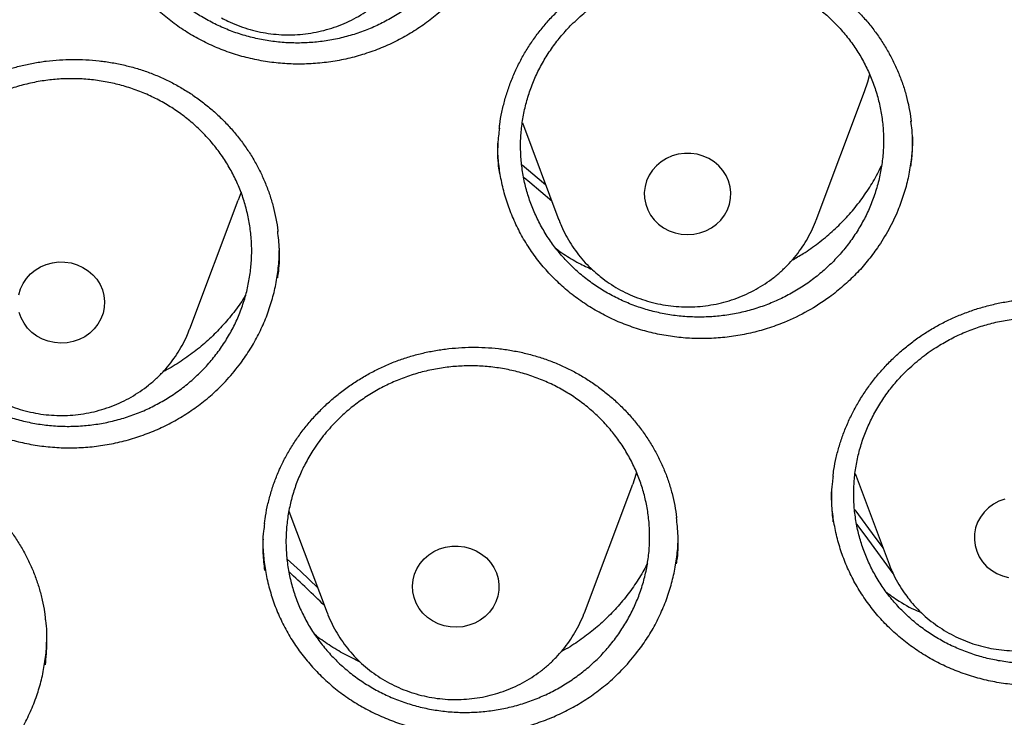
# Model space of a CAD drawing. Header units: millimetres. Extents: x 8 to 795, y 12 to 1770.
# Tile 116 of 127: x 399.67 to 408.77, y 1625.4 to 1631.84. Entities that reach past the tile are written whole.
import ezdxf

# ---------------------------------------------------------------- set-up
doc = ezdxf.new("R2010")
doc.units = ezdxf.units.MM

msp = doc.modelspace()

# ---------------------------------------------------------------- linework, layer by layer
at = {"color": 7, "linetype": 'Continuous', "lineweight": 30}
for p, q in [((407.0301, 1629.9886), (407.4771, 1631.1768)), ((404.3157, 1630.8877), (404.6539, 1629.9886)), ((401.2431, 1628.9855), (401.6901, 1630.1737)), ((401.7157, 1630.2474), (401.6901, 1630.1737)), ((402.0692, 1629.7298), (402.0691, 1629.7373)), ((401.2431, 1628.9855), (401.241, 1628.98)), ((407.3893, 1627.6462), (407.7035, 1626.8111)), ((404.8881, 1626.3614), (405.3352, 1627.5496)), ((402.1589, 1627.3), (402.512, 1626.3614)), ((405.7535, 1627.0831), (405.7534, 1627.0924)), ((407.7035, 1626.8111), (407.7073, 1626.801))]:
    msp.add_line(p, q, dxfattribs=at)
at = {"color": 7, "linetype": 'Continuous', "lineweight": 30, "flags": 128}
for points in [[(407.4771, 1631.1768), (407.5073, 1631.265), (407.5272, 1631.3352)], [(405.5744, 1629.9512), (405.6205, 1629.9176), (405.6714, 1629.8907), (405.7259, 1629.871), (405.7828, 1629.8589), (405.8411, 1629.8548), (405.8993, 1629.8587), (405.9563, 1629.8704), (406.0109, 1629.8899), (406.0619, 1629.9166), (406.1082, 1629.95), (406.1489, 1629.9893), (406.183, 1630.0338), (406.2098, 1630.0825), (406.2288, 1630.1343), (406.2395, 1630.1881), (406.2418, 1630.2429), (406.2356, 1630.2973), (406.2209, 1630.3504), (406.1982, 1630.4009), (406.1679, 1630.4477), (406.1307, 1630.4899), (406.0873, 1630.5265), (406.0386, 1630.5569), (405.9858, 1630.5803), (405.93, 1630.5962), (405.8722, 1630.6043), (405.8138, 1630.6044), (405.756, 1630.5966), (405.7, 1630.5809), (405.6471, 1630.5578), (405.5983, 1630.5277), (405.5547, 1630.4912), (405.5173, 1630.4492), (405.4867, 1630.4025), (405.4638, 1630.3521), (405.4489, 1630.2991), (405.4423, 1630.2447), (405.4443, 1630.1899), (405.4548, 1630.136), (405.4735, 1630.0841), (405.5001, 1630.0354), (405.5339, 1629.9907), (405.5744, 1629.9512)], [(404.3134, 1630.4982), (404.5121, 1630.3326), (404.5303, 1630.3172)], [(404.5878, 1630.1645), (404.3831, 1630.3368), (404.3318, 1630.3792)], [(399.6625, 1629.2996), (399.678, 1629.3525), (399.7015, 1629.4026), (399.7325, 1629.449), (399.7704, 1629.4907), (399.8144, 1629.5268), (399.8635, 1629.5564), (399.9166, 1629.5791), (399.9728, 1629.5942), (400.0306, 1629.6016), (400.089, 1629.6009), (400.1467, 1629.5923), (400.2024, 1629.5758), (400.255, 1629.552)], [(400.255, 1629.552), (400.3033, 1629.5212), (400.3463, 1629.4841), (400.3831, 1629.4416), (400.4129, 1629.3945), (400.4351, 1629.3438), (400.4492, 1629.2906), (400.4549, 1629.2361), (400.452, 1629.1814), (400.4407, 1629.1276), (400.4212, 1629.076), (400.3939, 1629.0276), (400.3593, 1628.9834), (400.3183, 1628.9444), (400.2716, 1628.9115), (400.2203, 1628.8853), (400.1655, 1628.8663), (400.1084, 1628.8551), (400.0501, 1628.8517), (399.9919, 1628.8564), (399.9351, 1628.8689), (399.8808, 1628.8891), (399.8302, 1628.9165), (399.7844, 1628.9505), (399.7444, 1628.9904), (399.711, 1629.0354), (399.685, 1629.0844), (399.6668, 1629.1365)], [(405.3709, 1627.6561), (405.3654, 1627.6378), (405.3352, 1627.5496)], [(408.7735, 1627.4111), (408.7191, 1627.3912), (408.6684, 1627.364), (408.6225, 1627.3302), (408.5822, 1627.2905), (408.5486, 1627.2457), (408.5223, 1627.1968), (408.5038, 1627.1448), (408.4936, 1627.0909), (408.4919, 1627.0361), (408.4987, 1626.9817), (408.5139, 1626.9288), (408.5372, 1626.8785), (408.5679, 1626.832)], [(407.3865, 1627.3107), (407.583, 1627.0473), (407.6484, 1626.9575)], [(407.7419, 1626.7233), (407.4844, 1627.0768), (407.4074, 1627.1793)], [(403.9829, 1626.8682), (404.0211, 1626.8268), (404.0524, 1626.7805), (404.0762, 1626.7305), (404.092, 1626.6778), (404.0995, 1626.6234), (404.0984, 1626.5686), (404.0888, 1626.5146), (404.071, 1626.4624), (404.0452, 1626.4132), (404.0121, 1626.3681), (403.9724, 1626.328), (403.9268, 1626.2937), (403.8764, 1626.266), (403.8223, 1626.2455), (403.7655, 1626.2326), (403.7074, 1626.2276), (403.6491, 1626.2306), (403.5918, 1626.2416), (403.5369, 1626.2602), (403.4855, 1626.2862), (403.4386, 1626.3188), (403.3973, 1626.3576), (403.3625, 1626.4015), (403.3348, 1626.4498), (403.315, 1626.5013), (403.3033, 1626.555), (403.3001, 1626.6097), (403.3055, 1626.6643), (403.3192, 1626.7175), (403.341, 1626.7683), (403.3705, 1626.8156), (403.4071, 1626.8584), (403.4498, 1626.8957), (403.498, 1626.9267), (403.5504, 1626.9509), (403.606, 1626.9676), (403.6636, 1626.9766), (403.722, 1626.9776), (403.7799, 1626.9706), (403.8361, 1626.9558), (403.8894, 1626.9334), (403.9387, 1626.904), (403.9829, 1626.8682)], [(402.1434, 1626.8573), (402.2649, 1626.7446), (402.4252, 1626.5919)], [(408.5679, 1626.832), (408.6056, 1626.7901), (408.6494, 1626.7538), (408.6983, 1626.724), (408.7514, 1626.7011), (408.8074, 1626.6857)]]:
    msp.add_lwpolyline(points, dxfattribs=at)
at = {"color": 7, "linetype": 'Continuous', "lineweight": 30}
msp.add_arc((391.9244, 1615.6192), 15.113, 45.66111, 47.37114, dxfattribs=at)
for points, knots in [([(358.7221, 1619.1057), (358.7239, 1619.1213), (358.7437, 1619.2923), (358.7887, 1619.6179), (358.8577, 1620.0824), (358.9349, 1620.5457), (359.0195, 1621.0079), (359.1117, 1621.4689), (359.2114, 1621.9284), (359.3185, 1622.3865), (359.4331, 1622.843), (359.5551, 1623.2978), (359.6844, 1623.7508), (359.8212, 1624.2019), (359.9652, 1624.651), (360.1166, 1625.098), (360.2752, 1625.5427), (360.4411, 1625.9851), (360.6141, 1626.4251), (360.7942, 1626.8626), (360.9815, 1627.2974), (361.1758, 1627.7295), (361.3772, 1628.1588), (361.5855, 1628.5851), (361.8007, 1629.0084), (362.0228, 1629.4286), (362.2517, 1629.8456), (362.4873, 1630.2592), (362.7297, 1630.6694), (362.9787, 1631.076), (363.2343, 1631.4791), (363.4964, 1631.8784), (363.765, 1632.274), (364.04, 1632.6656), (364.3214, 1633.0533), (364.609, 1633.4369), (364.9029, 1633.8164), (365.2029, 1634.1915), (365.5089, 1634.5624), (365.821, 1634.9288), (366.139, 1635.2907), (366.4628, 1635.648), (366.7924, 1636.0006), (367.1277, 1636.3485), (367.4687, 1636.6915), (367.8151, 1637.0296), (368.1671, 1637.3627), (368.5244, 1637.6908), (368.887, 1638.0136), (369.2549, 1638.3313), (369.6278, 1638.6436), (370.0058, 1638.9506), (370.3888, 1639.2521), (370.7766, 1639.5481), (371.1692, 1639.8385), (371.5665, 1640.1232), (371.9683, 1640.4023), (372.3747, 1640.6755), (372.7855, 1640.9429), (373.2005, 1641.2044), (373.6198, 1641.4599), (374.0432, 1641.7094), (374.4705, 1641.9527), (374.9018, 1642.19), (375.337, 1642.421), (375.7758, 1642.6458), (376.2182, 1642.8643), (376.6641, 1643.0764), (377.1135, 1643.2821), (377.5661, 1643.4813), (378.0219, 1643.674), (378.4808, 1643.8602), (378.9427, 1644.0398), (379.4074, 1644.2128), (379.875, 1644.3791), (380.3451, 1644.5386), (380.8178, 1644.6915), (381.293, 1644.8375), (381.7704, 1644.9767), (382.2501, 1645.1091), (382.7318, 1645.2346), (383.2156, 1645.3531), (383.7012, 1645.4648), (384.1886, 1645.5694), (384.6776, 1645.6671), (385.1682, 1645.7578), (385.6602, 1645.8414), (386.1535, 1645.918), (386.648, 1645.9875), (387.1435, 1646.0499), (387.64, 1646.1052), (388.1374, 1646.1534), (388.6354, 1646.1945), (389.1341, 1646.2284), (389.6333, 1646.2552), (390.1329, 1646.2749), (390.6327, 1646.2874), (391.1327, 1646.2927), (391.6326, 1646.2909), (392.1325, 1646.2819), (392.6323, 1646.2657), (393.1316, 1646.2424), (393.6306, 1646.212), (394.129, 1646.1744), (394.6267, 1646.1297), (395.1236, 1646.0779), (395.6196, 1646.0189), (396.1147, 1645.9529), (396.6085, 1645.8798), (397.1012, 1645.7996), (397.5924, 1645.7124), (398.0822, 1645.6181), (398.5704, 1645.5169), (399.0569, 1645.4086), (399.5416, 1645.2935), (400.0244, 1645.1714), (400.5051, 1645.0424), (400.9836, 1644.9065), (401.4599, 1644.7638), (401.9338, 1644.6143), (402.4052, 1644.458), (402.874, 1644.295), (403.3401, 1644.1253), (403.8034, 1643.949), (404.2638, 1643.766), (404.7211, 1643.5765), (405.1753, 1643.3804), (405.6263, 1643.1779), (406.0739, 1642.9689), (406.518, 1642.7535), (406.9586, 1642.5319), (407.3955, 1642.3039), (407.8287, 1642.0697), (408.258, 1641.8293), (408.6833, 1641.5828), (409.1046, 1641.3303), (409.5218, 1641.0717), (409.9346, 1640.8072), (410.3431, 1640.5368), (410.7472, 1640.2606), (411.1467, 1639.9787), (411.5416, 1639.6911), (411.9318, 1639.3978), (412.3171, 1639.099), (412.6975, 1638.7947), (413.073, 1638.485), (413.4433, 1638.17), (413.8085, 1637.8496), (414.1684, 1637.5241), (414.523, 1637.1935), (414.8722, 1636.8579), (415.2158, 1636.5173), (415.5539, 1636.1718), (415.8863, 1635.8215), (416.213, 1635.4665), (416.5338, 1635.1068), (416.8488, 1634.7426), (417.1578, 1634.3739), (417.4607, 1634.0009), (417.7576, 1633.6235), (418.0483, 1633.242), (418.3327, 1632.8563), (418.6108, 1632.4666), (418.8826, 1632.073), (419.1479, 1631.6755), (419.4067, 1631.2742), (419.6589, 1630.8693), (419.9046, 1630.4609), (420.1435, 1630.0489), (420.3757, 1629.6336), (420.6011, 1629.215), (420.8197, 1628.7933), (421.0314, 1628.3684), (421.2362, 1627.9406), (421.4339, 1627.5099), (421.6247, 1627.0764), (421.8083, 1626.6402), (421.9849, 1626.2014), (422.1542, 1625.7602), (422.3164, 1625.3166), (422.4713, 1624.8707), (422.619, 1624.4227), (422.7593, 1623.9726), (422.8923, 1623.5205), (423.0179, 1623.0666), (423.1361, 1622.6109), (423.2469, 1622.1536), (423.3502, 1621.6947), (423.4461, 1621.2345), (423.5344, 1620.7729), (423.6152, 1620.3101), (423.6886, 1619.8462), (423.7537, 1619.3812), (423.7952, 1619.0621), (423.813, 1618.8977), (423.8139, 1618.8889)], [0, 0, 0, 0, 0.000525, 0.005758, 0.010991, 0.016224, 0.021457, 0.02669, 0.031923, 0.037156, 0.042389, 0.047622, 0.052854, 0.058087, 0.06332, 0.068553, 0.073785, 0.079018, 0.084251, 0.089483, 0.094716, 0.099949, 0.105181, 0.110413, 0.115646, 0.120878, 0.12611, 0.131343, 0.136575, 0.141807, 0.147039, 0.152271, 0.157503, 0.162735, 0.167967, 0.173199, 0.178431, 0.183663, 0.188894, 0.194126, 0.199358, 0.204589, 0.209821, 0.215052, 0.220284, 0.225515, 0.230746, 0.235978, 0.241209, 0.24644, 0.251671, 0.256902, 0.262133, 0.267364, 0.272595, 0.277826, 0.283057, 0.288288, 0.293519, 0.29875, 0.303981, 0.309211, 0.314442, 0.319673, 0.324903, 0.330134, 0.335365, 0.340595, 0.345826, 0.351056, 0.356287, 0.361517, 0.366748, 0.371978, 0.377208, 0.382439, 0.387669, 0.392899, 0.39813, 0.40336, 0.40859, 0.413821, 0.419051, 0.424281, 0.429511, 0.434741, 0.439972, 0.445202, 0.450432, 0.455662, 0.460892, 0.466122, 0.471353, 0.476583, 0.481813, 0.487043, 0.492273, 0.497503, 0.502733, 0.507963, 0.513194, 0.518424, 0.523654, 0.528884, 0.534114, 0.539344, 0.544574, 0.549804, 0.555035, 0.560265, 0.565495, 0.570725, 0.575955, 0.581185, 0.586416, 0.591646, 0.596876, 0.602106, 0.607337, 0.612567, 0.617797, 0.623027, 0.628258, 0.633488, 0.638718, 0.643949, 0.649179, 0.65441, 0.65964, 0.664871, 0.670101, 0.675332, 0.680562, 0.685793, 0.691023, 0.696254, 0.701485, 0.706715, 0.711946, 0.717177, 0.722408, 0.727638, 0.732869, 0.7381, 0.743331, 0.748562, 0.753793, 0.759024, 0.764256, 0.769487, 0.774718, 0.779949, 0.78518, 0.790412, 0.795643, 0.800875, 0.806106, 0.811338, 0.816569, 0.821801, 0.827033, 0.832264, 0.837496, 0.842728, 0.84796, 0.853192, 0.858424, 0.863656, 0.868888, 0.87412, 0.879352, 0.884584, 0.889817, 0.895049, 0.900281, 0.905514, 0.910746, 0.915979, 0.921211, 0.926444, 0.931676, 0.936909, 0.942142, 0.947374, 0.952607, 0.95784, 0.963073, 0.968306, 0.973539, 0.978772, 0.984005, 0.989238, 0.994471, 0.999704, 1, 1, 1, 1]), ([(401.0367, 1634.3264), (401.0056, 1634.293), (400.9433, 1634.2261), (400.8604, 1634.1158), (400.7859, 1633.9985), (400.7224, 1633.8758), (400.6701, 1633.7494), (400.6291, 1633.6198), (400.5991, 1633.4858), (400.5813, 1633.3503), (400.5754, 1633.2144), (400.5814, 1633.0795), (400.5993, 1632.9441), (400.6291, 1632.8115), (400.6704, 1632.682), (400.7226, 1632.5571), (400.7864, 1632.4356), (400.8603, 1632.3205), (400.9442, 1632.2119), (401.0367, 1632.1112), (401.139, 1632.0172), (401.2488, 1631.9325), (401.3656, 1631.8571), (401.488, 1631.7919), (401.6173, 1631.7361), (401.7504, 1631.6913), (401.8871, 1631.6576), (402.0256, 1631.635), (402.1673, 1631.6236), (402.3088, 1631.6239), (402.45, 1631.6355), (402.5889, 1631.6583), (402.7271, 1631.6925), (402.8612, 1631.7377), (402.9909, 1631.7934), (403.1147, 1631.8589), (403.2339, 1631.935), (403.3454, 1632.02), (403.4491, 1632.1136), (403.5438, 1632.2146), (403.6305, 1632.324), (403.7068, 1632.4393), (403.7727, 1632.5603), (403.8276, 1632.6853), (403.872, 1632.8156), (403.9045, 1632.9483), (403.9251, 1633.0825), (403.9341, 1633.2174), (403.9311, 1633.3541), (403.916, 1633.4895), (403.8892, 1633.6227), (403.851, 1633.7523), (403.801, 1633.8797), (403.7401, 1634.0018), (403.6688, 1634.1184), (403.5879, 1634.228), (403.4965, 1634.3319), (403.3968, 1634.4272), (403.289, 1634.5141), (403.1746, 1634.5914), (403.0522, 1634.66), (402.9249, 1634.718), (402.7928, 1634.7654), (402.6578, 1634.8018), (402.5182, 1634.8274), (402.3776, 1634.8414), (402.2361, 1634.8441), (402.0956, 1634.8354), (401.9546, 1634.8152), (401.8165, 1634.7838), (401.6816, 1634.7414), (401.5514, 1634.6886), (401.4247, 1634.6249), (401.2945, 1634.545), (401.1622, 1634.4473), (401.0787, 1634.3668), (401.0367, 1634.3264)], [0, 0, 0, 0, 0.013195, 0.026482, 0.040058, 0.053733, 0.066929, 0.080215, 0.093791, 0.107467, 0.120661, 0.134091, 0.147521, 0.161196, 0.174385, 0.18781, 0.201235, 0.214905, 0.228088, 0.241506, 0.254925, 0.268588, 0.281765, 0.295178, 0.308591, 0.322249, 0.335425, 0.348836, 0.362248, 0.375903, 0.389082, 0.402496, 0.41591, 0.429568, 0.442753, 0.456173, 0.469593, 0.483257, 0.496447, 0.509874, 0.5233, 0.536971, 0.550166, 0.563596, 0.577027, 0.590702, 0.603897, 0.617184, 0.630759, 0.644435, 0.657626, 0.671053, 0.68448, 0.698151, 0.711336, 0.724756, 0.738177, 0.751842, 0.765021, 0.778435, 0.79185, 0.805509, 0.818685, 0.832096, 0.845508, 0.859163, 0.872341, 0.885754, 0.899167, 0.912823, 0.926006, 0.939424, 0.952842, 0.966504, 0.983159, 1, 1, 1, 1]), ([(403.8724, 1632.2683), (403.8419, 1632.2263), (403.7809, 1632.142), (403.675, 1632.0244), (403.5588, 1631.9136), (403.4333, 1631.8129), (403.3004, 1631.7232), (403.1603, 1631.6447), (403.0123, 1631.5768), (402.8592, 1631.5213), (402.703, 1631.4785), (402.5447, 1631.4487), (402.3827, 1631.4315), (402.2205, 1631.4277), (402.0593, 1631.4369), (401.9006, 1631.4589), (401.743, 1631.494), (401.5894, 1631.5416), (401.4411, 1631.6015), (401.2993, 1631.6728), (401.1629, 1631.7562), (401.0349, 1631.8502), (400.9162, 1631.954), (400.8076, 1632.0665), (400.7083, 1632.1886), (400.6205, 1632.3182), (400.5447, 1632.4543), (400.4814, 1632.5953), (400.4302, 1632.7427), (400.392, 1632.8933), (400.3687, 1633.0464), (400.3583, 1633.1598), (400.3597, 1633.2226), (400.36, 1633.2339)], [0, 0, 0, 0, 0.032562, 0.065353, 0.098851, 0.132592, 0.165224, 0.19809, 0.231676, 0.265507, 0.298172, 0.331069, 0.364323, 0.398062, 0.430634, 0.463493, 0.496586, 0.53022, 0.562846, 0.595761, 0.628911, 0.662606, 0.695197, 0.728077, 0.761191, 0.794846, 0.827462, 0.860366, 0.893504, 0.927182, 0.959797, 0.9927, 1, 1, 1, 1]), ([(401.535, 1631.8563), (401.5542, 1631.8462), (401.6023, 1631.8211), (401.6824, 1631.7869), (401.7752, 1631.7548), (401.8705, 1631.7299), (401.9675, 1631.7121), (402.0658, 1631.7017), (402.1646, 1631.6987), (402.2635, 1631.7032), (402.3618, 1631.715), (402.4588, 1631.7343), (402.5541, 1631.7608), (402.6469, 1631.7944), (402.7367, 1631.8349), (402.8229, 1631.8821), (402.905, 1631.9357), (402.9825, 1631.9952), (403.0549, 1632.0604), (403.1218, 1632.1309), (403.1826, 1632.2061), (403.2372, 1632.2856), (403.2848, 1632.3691), (403.3203, 1632.442), (403.337, 1632.4879), (403.3428, 1632.5038)], [0, 0, 0, 0, 0.029854, 0.074827, 0.119844, 0.164922, 0.210054, 0.255232, 0.300447, 0.345689, 0.390949, 0.436215, 0.481477, 0.526725, 0.571946, 0.617132, 0.662272, 0.707354, 0.75237, 0.797312, 0.842174, 0.88695, 0.93164, 0.976244, 1, 1, 1, 1]), ([(404.4185, 1631.6581), (404.4297, 1631.6738), (404.4635, 1631.7207), (404.5244, 1631.7961), (404.6033, 1631.8826), (404.6881, 1631.9648), (404.7787, 1632.0423), (404.8744, 1632.1148), (404.975, 1632.1818), (405.0798, 1632.2429), (405.1881, 1632.2976), (405.2995, 1632.3457), (405.4132, 1632.387), (405.5286, 1632.4211), (405.6452, 1632.4479), (405.7623, 1632.4674), (405.8804, 1632.4797), (405.9995, 1632.4849), (406.1199, 1632.4831), (406.2407, 1632.4741), (406.3613, 1632.4579), (406.4809, 1632.4346), (406.5985, 1632.4042), (406.7134, 1632.3671), (406.8249, 1632.3233), (406.9322, 1632.2734), (407.0347, 1632.2174), (407.1324, 1632.1557), (407.2256, 1632.088), (407.3147, 1632.0144), (407.3995, 1631.9347), (407.4793, 1631.8495), (407.5538, 1631.7592), (407.6223, 1631.6642), (407.6845, 1631.5651), (407.74, 1631.4624), (407.7885, 1631.3569), (407.8295, 1631.249), (407.8632, 1631.1394), (407.8885, 1631.0285), (407.903, 1630.9486), (407.907, 1630.9056), (407.9075, 1630.9002)], [0, 0, 0, 0, 0.012748, 0.038216, 0.063803, 0.089563, 0.115473, 0.141504, 0.167618, 0.19377, 0.2199, 0.245956, 0.271892, 0.297672, 0.323265, 0.348645, 0.373895, 0.399442, 0.425257, 0.451288, 0.477474, 0.503743, 0.530017, 0.556202, 0.58223, 0.608043, 0.633595, 0.658889, 0.684161, 0.709754, 0.735574, 0.761585, 0.787745, 0.814005, 0.84031, 0.866599, 0.892817, 0.918922, 0.944884, 0.970683, 0.996294, 1, 1, 1, 1]), ([(404.7703, 1631.7944), (404.7389, 1631.7614), (404.6759, 1631.695), (404.5918, 1631.5856), (404.5161, 1631.469), (404.4512, 1631.347), (404.3976, 1631.2213), (404.3552, 1631.0923), (404.3238, 1630.9588), (404.3044, 1630.8238), (404.2971, 1630.6883), (404.3015, 1630.5538), (404.318, 1630.4186), (404.3463, 1630.2862), (404.3861, 1630.1568), (404.4369, 1630.032), (404.4993, 1629.9104), (404.5719, 1629.7952), (404.6545, 1629.6864), (404.7458, 1629.5854), (404.847, 1629.4911), (404.9557, 1629.406), (405.0716, 1629.3301), (405.1932, 1629.2643), (405.3217, 1629.2078), (405.4543, 1629.1624), (405.5905, 1629.1278), (405.7286, 1629.1045), (405.8701, 1629.0923), (406.0116, 1629.0916), (406.1528, 1629.1023), (406.2919, 1629.1242), (406.4304, 1629.1575), (406.5649, 1629.2017), (406.6952, 1629.2565), (406.8197, 1629.3211), (406.9397, 1629.3962), (407.0521, 1629.4803), (407.1568, 1629.5731), (407.2526, 1629.6732), (407.3404, 1629.7818), (407.418, 1629.8964), (407.485, 1630.0162), (407.5413, 1630.1405), (407.5871, 1630.2702), (407.6212, 1630.4028), (407.6434, 1630.537), (407.6537, 1630.6715), (407.6522, 1630.8078), (407.6387, 1630.9425), (407.6133, 1631.0754), (407.5766, 1631.2049), (407.5281, 1631.3323), (407.4686, 1631.4543), (407.3986, 1631.571), (407.319, 1631.6808), (407.2289, 1631.785), (407.1303, 1631.8807), (407.0235, 1631.9679), (406.9101, 1632.0458), (406.7886, 1632.1149), (406.662, 1632.1735), (406.5305, 1632.2216), (406.396, 1632.2587), (406.2568, 1632.2851), (406.1164, 1632.3), (405.9751, 1632.3035), (405.8346, 1632.2958), (405.6934, 1632.2765), (405.555, 1632.246), (405.4196, 1632.2045), (405.289, 1632.1527), (405.1616, 1632.0899), (405.0306, 1632.0111), (404.8971, 1631.9144), (404.8127, 1631.8346), (404.7703, 1631.7944)], [0, 0, 0, 0, 0.013195, 0.026481, 0.040056, 0.053731, 0.066925, 0.080211, 0.093787, 0.107462, 0.120653, 0.134081, 0.147508, 0.161181, 0.174366, 0.187787, 0.201208, 0.214874, 0.228053, 0.241468, 0.254883, 0.268543, 0.281719, 0.29513, 0.308542, 0.322198, 0.335375, 0.348787, 0.3622, 0.375856, 0.389038, 0.402456, 0.415873, 0.429534, 0.442722, 0.456146, 0.46957, 0.483238, 0.496432, 0.509861, 0.523291, 0.536965, 0.55016, 0.563447, 0.577023, 0.590699, 0.603892, 0.617321, 0.63075, 0.644424, 0.657611, 0.671034, 0.684458, 0.698125, 0.711306, 0.724723, 0.73814, 0.751801, 0.764978, 0.77839, 0.791802, 0.805459, 0.818635, 0.832047, 0.845459, 0.859114, 0.872294, 0.88571, 0.899126, 0.912785, 0.925971, 0.939393, 0.952815, 0.966481, 0.983147, 1, 1, 1, 1]), ([(404.1022, 1630.8357), (404.1034, 1630.8474), (404.1086, 1630.8977), (404.1254, 1630.9859), (404.1528, 1631.0999), (404.188, 1631.2121), (404.2303, 1631.3218), (404.2796, 1631.4285), (404.3355, 1631.5314), (404.3831, 1631.6073), (404.4119, 1631.6488), (404.4185, 1631.6581)], [0, 0, 0, 0, 0.039874, 0.172243, 0.304852, 0.437385, 0.569559, 0.701157, 0.832003, 0.961979, 1, 1, 1, 1]), ([(398.3935, 1630.365), (398.4016, 1630.3822), (398.4259, 1630.4338), (398.4716, 1630.5178), (398.5329, 1630.6158), (398.601, 1630.7106), (398.6756, 1630.8018), (398.7563, 1630.8889), (398.8428, 1630.9714), (398.9346, 1631.0488), (399.0312, 1631.1206), (399.132, 1631.1865), (399.2365, 1631.2459), (399.344, 1631.2987), (399.4541, 1631.3446), (399.5661, 1631.3833), (399.6804, 1631.4151), (399.7971, 1631.4401), (399.9164, 1631.4585), (400.0375, 1631.4699), (400.1597, 1631.4742), (400.2822, 1631.4713), (400.4042, 1631.4612), (400.5249, 1631.444), (400.6433, 1631.4198), (400.7589, 1631.3887), (400.8709, 1631.351), (400.9792, 1631.3068), (401.0842, 1631.256), (401.1863, 1631.1987), (401.2852, 1631.1348), (401.3803, 1631.0647), (401.4711, 1630.9886), (401.557, 1630.907), (401.6374, 1630.8203), (401.7119, 1630.7291), (401.78, 1630.6337), (401.8412, 1630.5349), (401.8954, 1630.4331), (401.9423, 1630.3288), (401.9818, 1630.2222), (402.0143, 1630.1133), (402.0389, 1630.0019), (402.0527, 1629.9253), (402.0563, 1629.8859), (402.0564, 1629.8845)], [0, 0, 0, 0, 0.0118433, 0.0355798, 0.0594262, 0.0834316, 0.1075765, 0.131833, 0.1561657, 0.1805336, 0.2048814, 0.2291605, 0.2533296, 0.2773529, 0.301203, 0.3248713, 0.3483707, 0.3721543, 0.3961835, 0.4204106, 0.4447779, 0.4692204, 0.4936627, 0.5180192, 0.5422266, 0.5662304, 0.5899878, 0.6135014, 0.6369871, 0.6607638, 0.6847496, 0.7089125, 0.7332124, 0.757604, 0.7820393, 0.8064606, 0.8308178, 0.8550741, 0.8792014, 0.9031822, 0.9269863, 0.9508869, 0.9749275, 0.9991054, 1, 1, 1, 1]), ([(398.9207, 1630.7892), (398.9536, 1630.8208), (399.0197, 1630.8842), (399.1297, 1630.9697), (399.2476, 1631.0476), (399.3718, 1631.1153), (399.5009, 1631.1727), (399.6338, 1631.2194), (399.7718, 1631.2556), (399.9115, 1631.2804), (400.0529, 1631.2939), (400.1939, 1631.2961), (400.3362, 1631.2868), (400.4763, 1631.266), (400.6138, 1631.2341), (400.7472, 1631.1915), (400.8778, 1631.1377), (401.0022, 1631.0738), (401.1205, 1631.0001), (401.2311, 1630.9177), (401.3353, 1630.8255), (401.4302, 1630.7257), (401.5159, 1630.6185), (401.5914, 1630.5055), (401.6574, 1630.3853), (401.7121, 1630.2607), (401.7556, 1630.1322), (401.7875, 1630.0013), (401.8079, 1629.8666), (401.8162, 1629.7313), (401.8126, 1629.5958), (401.7972, 1629.4618), (401.7698, 1629.3277), (401.7307, 1629.1971), (401.6804, 1629.0699), (401.6194, 1628.9478), (401.5471, 1628.8295), (401.4651, 1628.7181), (401.374, 1628.614), (401.2744, 1628.5176), (401.1654, 1628.4284), (401.0493, 1628.3486), (400.9274, 1628.2788), (400.8004, 1628.2191), (400.667, 1628.1692), (400.5301, 1628.1303), (400.3909, 1628.1027), (400.2507, 1628.0865), (400.108, 1628.0814), (399.9663, 1628.0879), (399.8258, 1628.1059), (399.6884, 1628.1348), (399.5525, 1628.1751), (399.4215, 1628.2261), (399.2957, 1628.2874), (399.1764, 1628.3583), (399.0626, 1628.4394), (398.9572, 1628.5291), (398.8601, 1628.6269), (398.7725, 1628.7316), (398.6935, 1628.8444), (398.6254, 1628.9627), (398.568, 1629.086), (398.5219, 1629.2129), (398.4867, 1629.3446), (398.4636, 1629.4781), (398.4523, 1629.6131), (398.4529, 1629.7478), (398.4654, 1629.8837), (398.4899, 1630.0174), (398.5261, 1630.1488), (398.5733, 1630.2762), (398.6322, 1630.401), (398.7077, 1630.53), (398.8018, 1630.6622), (398.8809, 1630.7467), (398.9207, 1630.7892)], [0, 0, 0, 0, 0.01319, 0.026472, 0.040043, 0.053713, 0.066903, 0.08033, 0.093756, 0.107427, 0.120613, 0.134035, 0.147457, 0.161124, 0.174305, 0.187723, 0.20114, 0.214801, 0.227979, 0.241393, 0.254807, 0.268465, 0.281643, 0.295057, 0.308471, 0.322129, 0.335311, 0.348728, 0.362145, 0.375807, 0.388993, 0.402416, 0.415839, 0.429505, 0.442696, 0.456124, 0.469551, 0.483222, 0.496416, 0.509701, 0.523275, 0.536949, 0.550141, 0.563424, 0.576997, 0.59067, 0.603858, 0.617281, 0.630705, 0.644374, 0.657556, 0.670975, 0.684394, 0.698057, 0.711235, 0.72465, 0.738065, 0.751723, 0.764901, 0.778315, 0.791728, 0.805386, 0.818566, 0.831982, 0.845398, 0.859058, 0.872243, 0.885664, 0.899085, 0.91275, 0.92594, 0.939366, 0.952792, 0.966462, 0.983138, 1, 1, 1, 1]), ([(407.9053, 1630.4833), (407.9104, 1630.526), (407.9238, 1630.6373), (407.9228, 1630.7783), (407.909, 1630.8744), (407.9049, 1630.9023)], [0, 0, 0, 0, 0.306091, 0.798439, 1, 1, 1, 1]), ([(404.1027, 1630.8381), (404.0973, 1630.7899), (404.0841, 1630.6733), (404.0854, 1630.5313), (404.0993, 1630.4397), (404.1029, 1630.4159)], [0, 0, 0, 0, 0.3428858, 0.8290575, 1, 1, 1, 1]), ([(407.9188, 1630.7573), (407.9192, 1630.7315), (407.9202, 1630.6548), (407.9072, 1630.527), (407.881, 1630.375), (407.8405, 1630.2238), (407.7823, 1630.0643), (407.7038, 1629.8977), (407.6324, 1629.7874), (407.5965, 1629.732)], [0, 0, 0, 0, 0.071637, 0.212603, 0.354554, 0.497638, 0.643066, 0.820548, 1, 1, 1, 1]), ([(407.5965, 1629.732), (407.566, 1629.6901), (407.5047, 1629.606), (407.3985, 1629.4885), (407.282, 1629.3779), (407.1355, 1629.2607), (406.9544, 1629.1443), (406.7596, 1629.0504), (406.5814, 1628.9858), (406.4251, 1628.9429), (406.2667, 1628.9131), (406.1047, 1628.8958), (405.9424, 1628.8917), (405.7813, 1628.9007), (405.6227, 1628.9225), (405.4652, 1628.9574), (405.3118, 1629.0047), (405.1636, 1629.0643), (405.0221, 1629.1353), (404.886, 1629.2184), (404.7584, 1629.312), (404.64, 1629.4155), (404.5319, 1629.5275), (404.4331, 1629.6493), (404.3458, 1629.7785), (404.2705, 1629.9141), (404.2077, 1630.0546), (404.1571, 1630.2015), (404.1195, 1630.3517), (404.0966, 1630.5042), (404.0866, 1630.6198), (404.0884, 1630.6849), (404.0888, 1630.6987)], [0, 0, 0, 0, 0.032511, 0.06525, 0.098696, 0.132383, 0.181429, 0.231272, 0.265047, 0.297669, 0.330524, 0.363733, 0.397427, 0.429988, 0.462778, 0.495831, 0.529423, 0.562034, 0.594875, 0.627981, 0.66163, 0.694198, 0.726994, 0.760054, 0.793655, 0.826236, 0.859045, 0.892118, 0.925731, 0.958302, 0.991103, 1, 1, 1, 1]), ([(406.8064, 1629.6182), (406.8413, 1629.6379), (406.9254, 1629.6854), (407.0503, 1629.7743), (407.1795, 1629.881), (407.298, 1629.9973), (407.4061, 1630.1219), (407.5038, 1630.2565), (407.5806, 1630.3801), (407.6193, 1630.4607), (407.6338, 1630.4911)], [0, 0, 0, 0, 0.097284, 0.234617, 0.372962, 0.50637, 0.640704, 0.777961, 0.916226, 1, 1, 1, 1]), ([(404.6545, 1629.9896), (404.6615, 1629.9707), (404.6796, 1629.9222), (404.7168, 1629.8471), (404.7647, 1629.7647), (404.8194, 1629.6862), (404.8803, 1629.6121), (404.9433, 1629.5459), (404.9879, 1629.5067), (405.0084, 1629.4887)], [0, 0, 0, 0, 0.097916, 0.251674, 0.405608, 0.559756, 0.714145, 0.868797, 1, 1, 1, 1]), ([(405.0084, 1629.4887), (405.0252, 1629.475), (405.067, 1629.4408), (405.1381, 1629.3914), (405.2219, 1629.3417), (405.3096, 1629.2985), (405.4006, 1629.2619), (405.4943, 1629.2323), (405.5903, 1629.2098), (405.6878, 1629.1945), (405.7863, 1629.1866), (405.8853, 1629.1861), (405.984, 1629.1931), (406.0819, 1629.2075), (406.1784, 1629.2292), (406.2729, 1629.2582), (406.3647, 1629.2942), (406.4534, 1629.337), (406.5383, 1629.3863), (406.6189, 1629.442), (406.6947, 1629.5035), (406.7653, 1629.5705), (406.8302, 1629.6426), (406.8889, 1629.7194), (406.9413, 1629.8003), (406.9863, 1629.885), (407.0156, 1629.9477), (407.0275, 1629.9828), (407.0292, 1629.9878)], [0, 0, 0, 0, 0.026876, 0.066922, 0.107013, 0.147172, 0.187395, 0.227676, 0.26801, 0.30839, 0.348808, 0.389257, 0.429728, 0.47021, 0.510695, 0.551173, 0.591634, 0.63207, 0.67247, 0.712825, 0.753127, 0.793366, 0.833538, 0.873636, 0.913657, 0.9536, 0.993466, 1, 1, 1, 1]), ([(402.0549, 1629.4556), (402.0581, 1629.4755), (402.0719, 1629.5634), (402.0744, 1629.7084), (402.0612, 1629.8317), (402.0553, 1629.8869)], [0, 0, 0, 0, 0.1392281, 0.6153755, 1, 1, 1, 1]), ([(401.714, 1628.6683), (401.7438, 1628.7107), (401.8037, 1628.7958), (401.8797, 1628.9329), (401.9451, 1629.0767), (401.9971, 1629.2249), (402.0358, 1629.3756), (402.0597, 1629.5283), (402.0708, 1629.6394), (402.0696, 1629.6994), (402.0695, 1629.7072)], [0, 0, 0, 0, 0.137759, 0.276487, 0.41823, 0.561005, 0.698658, 0.837294, 0.978967, 1, 1, 1, 1]), ([(404.6278, 1629.7247), (404.6509, 1629.7077), (404.7174, 1629.6589), (404.8287, 1629.5936), (404.9194, 1629.551), (404.9611, 1629.5314)], [0, 0, 0, 0, 0.223781, 0.643461, 1, 1, 1, 1]), ([(398.2335, 1629.7015), (398.2331, 1629.6804), (398.2317, 1629.6081), (398.2435, 1629.4843), (398.2689, 1629.3308), (398.3087, 1629.1806), (398.3612, 1629.0348), (398.4258, 1628.8947), (398.5032, 1628.7588), (398.5926, 1628.6304), (398.6928, 1628.5099), (398.8026, 1628.3985), (398.9231, 1628.2951), (399.0522, 1628.2023), (399.1889, 1628.1206), (399.3318, 1628.0503), (399.482, 1627.9912), (399.6367, 1627.9448), (399.7945, 1627.9113), (399.9538, 1627.8905), (400.1162, 1627.8825), (400.2784, 1627.8878), (400.4393, 1627.9061), (400.5974, 1627.9369), (400.754, 1627.9808), (400.9058, 1628.037), (401.0519, 1628.1051), (401.1908, 1628.1841), (401.3239, 1628.2748), (401.4583, 1628.3842), (401.5919, 1628.5139), (401.6732, 1628.6167), (401.714, 1628.6683)], [0, 0, 0, 0, 0.013684, 0.046924, 0.080522, 0.114617, 0.147535, 0.180738, 0.214174, 0.248161, 0.281107, 0.31434, 0.347806, 0.381817, 0.414824, 0.448061, 0.481656, 0.515745, 0.548687, 0.58192, 0.615387, 0.649402, 0.682366, 0.71562, 0.74911, 0.78315, 0.816107, 0.849355, 0.882837, 0.916869, 0.958207, 1, 1, 1, 1]), ([(401.7584, 1629.2968), (401.7538, 1629.2889), (401.7215, 1629.2329), (401.6493, 1629.1352), (401.543, 1629.0072), (401.4257, 1628.8897), (401.2995, 1628.7816), (401.1623, 1628.684), (401.0597, 1628.6191), (401.0017, 1628.5907), (400.9949, 1628.5874)], [0, 0, 0, 0, 0.026446, 0.186119, 0.346967, 0.502106, 0.658322, 0.817934, 0.978719, 1, 1, 1, 1]), ([(408.0372, 1628.9451), (408.0539, 1628.9556), (408.1038, 1628.987), (408.19, 1629.035), (408.297, 1629.0868), (408.4078, 1629.1324), (408.5219, 1629.1717), (408.6388, 1629.2044), (408.7578, 1629.2303), (408.8783, 1629.2491), (408.9995, 1629.2609), (409.1209, 1629.2654), (409.2415, 1629.2627), (409.3609, 1629.2528), (409.4784, 1629.2357), (409.5935, 1629.2116), (409.7065, 1629.1805), (409.8178, 1629.1425), (409.9273, 1629.0975), (410.0344, 1629.0456), (410.1384, 1628.9872), (410.2386, 1628.9225), (410.3342, 1628.852), (410.4246, 1628.7761), (410.5091, 1628.6954), (410.5874, 1628.6103), (410.6589, 1628.5215), (410.7236, 1628.4289), (410.7818, 1628.3325), (410.8339, 1628.2319), (410.8795, 1628.1273), (410.9184, 1628.0194), (410.9501, 1627.9086), (410.9744, 1627.7994), (410.9843, 1627.7268), (410.9889, 1627.6923)], [0, 0, 0, 0, 0.015233, 0.045526, 0.075966, 0.106618, 0.137457, 0.168446, 0.199539, 0.230683, 0.261807, 0.292848, 0.323753, 0.354476, 0.384983, 0.415243, 0.445353, 0.475851, 0.506675, 0.537766, 0.569047, 0.600436, 0.631841, 0.663148, 0.694276, 0.725157, 0.755735, 0.786016, 0.816276, 0.846919, 0.877829, 0.908962, 0.940266, 0.971679, 1, 1, 1, 1]), ([(407.8647, 1628.5955), (407.8328, 1628.5628), (407.7689, 1628.4973), (407.6833, 1628.3891), (407.6059, 1628.2737), (407.5394, 1628.1527), (407.4838, 1628.0275), (407.4395, 1627.8993), (407.4063, 1627.7666), (407.3851, 1627.6328), (407.3757, 1627.4979), (407.3782, 1627.3638), (407.3927, 1627.2289), (407.419, 1627.0968), (407.4569, 1626.9675), (407.5058, 1626.8426), (407.5663, 1626.7209), (407.6372, 1626.6054), (407.7181, 1626.4962), (407.8078, 1626.3947), (407.9075, 1626.2997), (408.0149, 1626.2139), (408.1295, 1626.1371), (408.25, 1626.0703), (408.3777, 1626.0128), (408.5094, 1625.9662), (408.645, 1625.9305), (408.7827, 1625.9059), (408.9239, 1625.8923), (409.0653, 1625.8902), (409.2065, 1625.8995), (409.3459, 1625.9199), (409.4849, 1625.9518), (409.6199, 1625.9945), (409.751, 1626.0479), (409.8763, 1626.111), (409.9974, 1626.1848), (410.1109, 1626.2675), (410.2165, 1626.3586), (410.3138, 1626.4574), (410.4032, 1626.5648), (410.4826, 1626.6786), (410.5514, 1626.7974), (410.6095, 1626.9207), (410.6572, 1627.0496), (410.6931, 1627.1814), (410.7172, 1627.3148), (410.7295, 1627.4487), (410.7301, 1627.5846), (410.7185, 1627.7189), (410.6951, 1627.8516), (410.6603, 1627.9809), (410.6137, 1628.1083), (410.5561, 1628.2305), (410.4878, 1628.3474), (410.4099, 1628.4576), (410.3214, 1628.5622), (410.2244, 1628.6585), (410.119, 1628.7466), (410.0068, 1628.8252), (409.8864, 1628.8953), (409.7608, 1628.9549), (409.6302, 1629.0041), (409.4963, 1629.0424), (409.3576, 1629.0702), (409.2176, 1629.0864), (409.0763, 1629.0912), (408.9358, 1629.0849), (408.7944, 1629.0671), (408.6557, 1629.038), (408.5198, 1628.998), (408.3884, 1628.9476), (408.2602, 1628.8863), (408.128, 1628.809), (407.9932, 1628.7139), (407.9077, 1628.6351), (407.8647, 1628.5955)], [0, 0, 0, 0, 0.013193, 0.026477, 0.04005, 0.053722, 0.066915, 0.080344, 0.093772, 0.107446, 0.120634, 0.134058, 0.147482, 0.16115, 0.174332, 0.187749, 0.201167, 0.214829, 0.228006, 0.241418, 0.254831, 0.268488, 0.281664, 0.295075, 0.308487, 0.322143, 0.335322, 0.348737, 0.362152, 0.375811, 0.388996, 0.402418, 0.415839, 0.429504, 0.442695, 0.456123, 0.46955, 0.483222, 0.496417, 0.509704, 0.523279, 0.536955, 0.550149, 0.563435, 0.577011, 0.590686, 0.603876, 0.617302, 0.630728, 0.644398, 0.657582, 0.671001, 0.684421, 0.698085, 0.711263, 0.724676, 0.73809, 0.751748, 0.764924, 0.778336, 0.791747, 0.805403, 0.81858, 0.831994, 0.845408, 0.859065, 0.872248, 0.885668, 0.899087, 0.91275, 0.925939, 0.939365, 0.952791, 0.96646, 0.983137, 1, 1, 1, 1]), ([(398.8694, 1628.9816), (398.8749, 1628.9667), (398.8913, 1628.9221), (398.9263, 1628.8507), (398.9736, 1628.768), (399.0278, 1628.6892), (399.0881, 1628.6146), (399.1544, 1628.5448), (399.226, 1628.4801), (399.3028, 1628.4209), (399.3841, 1628.3676), (399.4696, 1628.3205), (399.5586, 1628.2799), (399.6508, 1628.2461), (399.7455, 1628.2193), (399.8421, 1628.1997), (399.9401, 1628.1874), (400.0389, 1628.1824), (400.1378, 1628.1849), (400.2363, 1628.1949), (400.3338, 1628.2122), (400.4295, 1628.2369), (400.523, 1628.2687), (400.6136, 1628.3074), (400.7008, 1628.3529), (400.7841, 1628.4048), (400.8628, 1628.4628), (400.9366, 1628.5266), (401.0049, 1628.5957), (401.0674, 1628.6698), (401.1237, 1628.7482), (401.1731, 1628.8307), (401.2124, 1628.908), (401.232, 1628.9589), (401.2402, 1628.98)], [0, 0, 0, 0, 0.015879, 0.047479, 0.079114, 0.110793, 0.142521, 0.174303, 0.206142, 0.238039, 0.269993, 0.302003, 0.334066, 0.366179, 0.398337, 0.430535, 0.462766, 0.495026, 0.527308, 0.559604, 0.591906, 0.624207, 0.6565, 0.688776, 0.721029, 0.753251, 0.785434, 0.817571, 0.849657, 0.881686, 0.913655, 0.945563, 0.977409, 1, 1, 1, 1]), ([(407.186, 1627.6201), (407.1884, 1627.6415), (407.1951, 1627.7002), (407.2145, 1627.7951), (407.2432, 1627.9047), (407.2797, 1628.0129), (407.3234, 1628.1198), (407.3745, 1628.2248), (407.4325, 1628.3273), (407.4974, 1628.4266), (407.5686, 1628.5223), (407.6459, 1628.6137), (407.7288, 1628.7002), (407.8167, 1628.7814), (407.9094, 1628.8568), (407.9838, 1628.9103), (408.0272, 1628.9385), (408.0372, 1628.9451)], [0, 0, 0, 0, 0.040592, 0.111674, 0.182281, 0.253516, 0.325328, 0.397635, 0.470326, 0.543275, 0.616343, 0.689357, 0.762169, 0.83466, 0.906738, 0.978338, 1, 1, 1, 1]), ([(402.0809, 1627.7057), (402.089, 1627.7228), (402.1135, 1627.7743), (402.1594, 1627.8581), (402.2209, 1627.9559), (402.2892, 1628.0505), (402.3639, 1628.1415), (402.4448, 1628.2285), (402.5315, 1628.3109), (402.6234, 1628.3882), (402.7201, 1628.46), (402.8211, 1628.5259), (402.9257, 1628.5854), (403.0333, 1628.6382), (403.1434, 1628.6842), (403.2555, 1628.723), (403.3698, 1628.755), (403.4866, 1628.7802), (403.6058, 1628.7988), (403.7269, 1628.8104), (403.8491, 1628.815), (403.9715, 1628.8124), (404.0935, 1628.8027), (404.214, 1628.7858), (404.3324, 1628.7619), (404.4478, 1628.7313), (404.5597, 1628.694), (404.6679, 1628.6502), (404.7727, 1628.5999), (404.8746, 1628.543), (404.9733, 1628.4796), (405.0683, 1628.4099), (405.1588, 1628.3344), (405.2445, 1628.2533), (405.3247, 1628.1671), (405.3989, 1628.0763), (405.4667, 1627.9815), (405.5278, 1627.8832), (405.5817, 1627.7819), (405.6283, 1627.6781), (405.6675, 1627.5719), (405.6998, 1627.4635), (405.724, 1627.3526), (405.7376, 1627.2776), (405.741, 1627.2396), (405.741, 1627.2395)], [0, 0, 0, 0, 0.011854, 0.035601, 0.059457, 0.083473, 0.107628, 0.131895, 0.15624, 0.18062, 0.204983, 0.229277, 0.253463, 0.277503, 0.301372, 0.32504, 0.348577, 0.372379, 0.396427, 0.420675, 0.445063, 0.469526, 0.493991, 0.518369, 0.542599, 0.566626, 0.590407, 0.613943, 0.637451, 0.66125, 0.685259, 0.709446, 0.733771, 0.758188, 0.782649, 0.807096, 0.831479, 0.855761, 0.879914, 0.90392, 0.927749, 0.951668, 0.975731, 0.999931, 1, 1, 1, 1]), ([(402.6068, 1628.1413), (402.64, 1628.1727), (402.7065, 1628.2357), (402.8171, 1628.3207), (402.9355, 1628.3981), (403.0602, 1628.4653), (403.1892, 1628.522), (403.3223, 1628.5683), (403.4605, 1628.6041), (403.6009, 1628.6286), (403.7423, 1628.6417), (403.8833, 1628.6435), (404.0256, 1628.6338), (404.1654, 1628.6128), (404.3027, 1628.5806), (404.4357, 1628.5378), (404.5659, 1628.4838), (404.6898, 1628.4198), (404.8075, 1628.346), (404.9175, 1628.2635), (405.021, 1628.1712), (405.1151, 1628.0715), (405.2, 1627.9644), (405.2746, 1627.8515), (405.3397, 1627.7314), (405.3934, 1627.6071), (405.4359, 1627.4788), (405.4668, 1627.3483), (405.4862, 1627.2139), (405.4935, 1627.0791), (405.4889, 1626.944), (405.4725, 1626.8105), (405.4441, 1626.6769), (405.4041, 1626.5468), (405.3528, 1626.4201), (405.291, 1626.2986), (405.218, 1626.1809), (405.1352, 1626.07), (405.043, 1625.9661), (404.9427, 1625.8703), (404.8331, 1625.7817), (404.7168, 1625.7027), (404.5946, 1625.6335), (404.4671, 1625.5742), (404.3335, 1625.5248), (404.1963, 1625.4864), (404.0569, 1625.4593), (403.9167, 1625.4434), (403.774, 1625.4387), (403.6324, 1625.4456), (403.4921, 1625.4638), (403.3549, 1625.493), (403.2193, 1625.5336), (403.0887, 1625.5847), (402.9633, 1625.6463), (402.8447, 1625.7172), (402.7315, 1625.7984), (402.6267, 1625.8881), (402.5304, 1625.9859), (402.4436, 1626.0906), (402.3656, 1626.2033), (402.2983, 1626.3213), (402.2419, 1626.4445), (402.1967, 1626.5711), (402.1626, 1626.7025), (402.1404, 1626.8356), (402.1302, 1626.9702), (402.1317, 1627.1045), (402.1453, 1627.2399), (402.1708, 1627.3732), (402.2079, 1627.5041), (402.256, 1627.6309), (402.3158, 1627.7551), (402.3922, 1627.8835), (402.4871, 1628.015), (402.5668, 1628.099), (402.6068, 1628.1413)], [0, 0, 0, 0, 0.013193, 0.026477, 0.04005, 0.053723, 0.066916, 0.0802, 0.093773, 0.107446, 0.120636, 0.134062, 0.147488, 0.161159, 0.174344, 0.187765, 0.201186, 0.214851, 0.228031, 0.241447, 0.254863, 0.268524, 0.281702, 0.295115, 0.308529, 0.322186, 0.335365, 0.34878, 0.362194, 0.375853, 0.389036, 0.402454, 0.415873, 0.429535, 0.442723, 0.456147, 0.469571, 0.483239, 0.496431, 0.509859, 0.523287, 0.536959, 0.550153, 0.563438, 0.577012, 0.590686, 0.603877, 0.617304, 0.630732, 0.644403, 0.65759, 0.671013, 0.684435, 0.698102, 0.711284, 0.724701, 0.738119, 0.75178, 0.764959, 0.778373, 0.791787, 0.805445, 0.818623, 0.832037, 0.845451, 0.859108, 0.87229, 0.885707, 0.899124, 0.912785, 0.925971, 0.939393, 0.952816, 0.966482, 0.983148, 1, 1, 1, 1]), ([(396.2694, 1626.8505), (396.2781, 1626.8673), (396.3042, 1626.9179), (396.3528, 1627), (396.4175, 1627.0954), (396.4889, 1627.1875), (396.5666, 1627.2757), (396.6503, 1627.3597), (396.7396, 1627.4389), (396.834, 1627.5128), (396.9331, 1627.5811), (397.0361, 1627.6432), (397.1426, 1627.6989), (397.2519, 1627.7479), (397.3635, 1627.7898), (397.4769, 1627.8246), (397.5922, 1627.8524), (397.7097, 1627.8735), (397.8295, 1627.8877), (397.9509, 1627.895), (398.0732, 1627.8952), (398.1956, 1627.8883), (398.3172, 1627.8742), (398.4372, 1627.853), (398.5547, 1627.8249), (398.6692, 1627.7901), (398.7798, 1627.7489), (398.8865, 1627.7013), (398.9898, 1627.6473), (399.0898, 1627.5869), (399.1865, 1627.52), (399.2791, 1627.447), (399.3673, 1627.3683), (399.4503, 1627.2842), (399.5277, 1627.1952), (399.599, 1627.1019), (399.6638, 1627.0048), (399.7216, 1626.9044), (399.7723, 1626.8013), (399.8156, 1626.6959), (399.8515, 1626.5884), (399.8798, 1626.4789), (399.8987, 1626.3855), (399.9052, 1626.3283), (399.9075, 1626.3088)], [0, 0, 0, 0, 0.011993, 0.036027, 0.060173, 0.084478, 0.108924, 0.133483, 0.158119, 0.182791, 0.207443, 0.232025, 0.256496, 0.280819, 0.304968, 0.328913, 0.352726, 0.376805, 0.401133, 0.425662, 0.450335, 0.475085, 0.499837, 0.524504, 0.549021, 0.573333, 0.597397, 0.621214, 0.645, 0.669081, 0.693374, 0.717847, 0.742459, 0.767166, 0.791918, 0.816658, 0.841334, 0.86591, 0.890357, 0.914657, 0.93878, 0.962989, 0.987345, 1, 1, 1, 1]), ([(401.9331, 1627.1826), (401.9346, 1627.1968), (401.9402, 1627.2495), (401.9577, 1627.3397), (401.9854, 1627.4523), (402.021, 1627.5625), (402.0541, 1627.6466), (402.0754, 1627.6937), (402.0809, 1627.7057)], [0, 0, 0, 0, 0.079253, 0.293006, 0.505891, 0.71763, 0.928028, 1, 1, 1, 1]), ([(407.1871, 1627.6224), (407.1845, 1627.6067), (407.1707, 1627.5231), (407.1675, 1627.3811), (407.1798, 1627.2567), (407.1854, 1627.2002)], [0, 0, 0, 0, 0.112544, 0.5974723, 1, 1, 1, 1]), ([(410.1492, 1626.0144), (410.1044, 1625.9866), (410.0145, 1625.9308), (409.8701, 1625.8603), (409.7189, 1625.7999), (409.5377, 1625.7442), (409.325, 1625.7017), (409.1087, 1625.6852), (408.9194, 1625.6898), (408.759, 1625.7066), (408.6018, 1625.7362), (408.4463, 1625.7788), (408.2959, 1625.8338), (408.1517, 1625.9005), (408.015, 1625.9781), (407.8845, 1626.0674), (407.7628, 1626.1668), (407.6508, 1626.2757), (407.5494, 1626.3927), (407.4579, 1626.519), (407.3783, 1626.6521), (407.3111, 1626.7908), (407.2568, 1626.9339), (407.2148, 1627.0826), (407.1868, 1627.234), (407.1724, 1627.3669), (407.1728, 1627.4483), (407.173, 1627.479)], [0, 0, 0, 0, 0.038431, 0.077132, 0.116668, 0.15649, 0.214471, 0.273395, 0.313324, 0.351879, 0.390709, 0.429959, 0.469782, 0.508262, 0.547012, 0.586073, 0.625771, 0.664314, 0.703129, 0.742257, 0.782026, 0.820527, 0.859299, 0.898382, 0.938104, 0.976632, 1, 1, 1, 1]), ([(401.9336, 1627.185), (401.9299, 1627.1618), (401.9157, 1627.0708), (401.914, 1626.925), (401.9273, 1626.8044), (401.9332, 1626.7517)], [0, 0, 0, 0, 0.1617031, 0.6333955, 1, 1, 1, 1]), ([(405.7395, 1626.8122), (405.7424, 1626.8304), (405.7562, 1626.9164), (405.7588, 1627.061), (405.7458, 1627.1854), (405.7399, 1627.242)], [0, 0, 0, 0, 0.128092, 0.604023, 1, 1, 1, 1]), ([(401.919, 1627.0408), (401.9186, 1627.0213), (401.9171, 1626.9507), (401.9285, 1626.8289), (401.9534, 1626.6759), (401.9929, 1626.5263), (402.0449, 1626.3812), (402.109, 1626.2416), (402.186, 1626.1064), (402.275, 1625.9784), (402.3748, 1625.8586), (402.4842, 1625.7477), (402.6043, 1625.6449), (402.7331, 1625.5525), (402.8695, 1625.4713), (403.0121, 1625.4014), (403.1621, 1625.3428), (403.3166, 1625.2968), (403.4741, 1625.2635), (403.6333, 1625.2431), (403.7956, 1625.2353), (403.9579, 1625.2408), (404.1188, 1625.2593), (404.2769, 1625.2902), (404.4337, 1625.3342), (404.5857, 1625.3905), (404.7319, 1625.4586), (404.871, 1625.5376), (405.0044, 1625.6283), (405.1392, 1625.7377), (405.2732, 1625.8672), (405.3547, 1625.9698), (405.3957, 1626.0214)], [0, 0, 0, 0, 0.012699, 0.04596, 0.07958, 0.113696, 0.146631, 0.179791, 0.213304, 0.247308, 0.280275, 0.313469, 0.347015, 0.381047, 0.414083, 0.447348, 0.480973, 0.51509, 0.548071, 0.581281, 0.614847, 0.648901, 0.681911, 0.715151, 0.748748, 0.782836, 0.81584, 0.849075, 0.882666, 0.916746, 0.958145, 1, 1, 1, 1]), ([(405.3957, 1626.0214), (405.4257, 1626.0637), (405.4857, 1626.1486), (405.562, 1626.2855), (405.6278, 1626.429), (405.6802, 1626.5768), (405.7193, 1626.7271), (405.7436, 1626.8794), (405.755, 1626.9889), (405.754, 1627.0475), (405.7539, 1627.0539)], [0, 0, 0, 0, 0.138244, 0.277463, 0.419707, 0.562988, 0.701094, 0.840186, 0.982327, 1, 1, 1, 1]), ([(405.4717, 1626.8204), (405.4609, 1626.7987), (405.4261, 1626.7288), (405.354, 1626.617), (405.2561, 1626.4849), (405.1451, 1626.3598), (405.024, 1626.2441), (404.8941, 1626.1398), (404.7774, 1626.0581), (404.7007, 1626.0158), (404.6726, 1626.0002)], [0, 0, 0, 0, 0.06361, 0.204178, 0.345723, 0.490348, 0.636039, 0.776547, 0.918032, 1, 1, 1, 1]), ([(407.708, 1626.8007), (407.7176, 1626.7767), (407.7389, 1626.7232), (407.7804, 1626.6439), (407.8275, 1626.5668), (407.8625, 1626.5198), (407.8784, 1626.4983)], [0, 0, 0, 0, 0.2233455, 0.4966097, 0.7702086, 1, 1, 1, 1]), ([(407.8784, 1626.4983), (407.892, 1626.4814), (407.9256, 1626.4394), (407.9846, 1626.3767), (408.0557, 1626.3114), (408.132, 1626.2517), (408.2129, 1626.1978), (408.298, 1626.1502), (408.3868, 1626.109), (408.4787, 1626.0745), (408.5732, 1626.0471), (408.6696, 1626.0268), (408.7675, 1626.0138), (408.8663, 1626.0081), (408.9652, 1626.01), (409.0638, 1626.0192), (409.1613, 1626.0359), (409.2573, 1626.0599), (409.351, 1626.091), (409.4419, 1626.1291), (409.5295, 1626.174), (409.6131, 1626.2253), (409.6923, 1626.2828), (409.7665, 1626.346), (409.8354, 1626.4147), (409.8984, 1626.4883), (409.9553, 1626.5663), (410.0053, 1626.6485), (410.046, 1626.7271), (410.0666, 1626.7796), (410.0756, 1626.8023)], [0, 0, 0, 0, 0.024524, 0.060622, 0.09676, 0.132964, 0.169233, 0.205566, 0.24196, 0.278411, 0.314913, 0.35146, 0.388047, 0.424667, 0.461312, 0.497974, 0.534644, 0.571314, 0.607975, 0.644618, 0.681236, 0.717818, 0.754357, 0.790846, 0.827276, 0.863643, 0.899942, 0.936171, 0.972329, 1, 1, 1, 1]), ([(407.6822, 1626.5479), (407.7121, 1626.5262), (407.8008, 1626.4621), (407.9081, 1626.4015), (407.9876, 1626.3696), (407.999, 1626.365)], [0, 0, 0, 0, 0.303777, 0.899735, 1, 1, 1, 1]), ([(402.5116, 1626.3644), (402.5142, 1626.3569), (402.527, 1626.3195), (402.5572, 1626.2547), (402.6021, 1626.1708), (402.6543, 1626.0907), (402.7126, 1626.0147), (402.7769, 1625.9432), (402.8468, 1625.8768), (402.9219, 1625.8157), (403.0018, 1625.7604), (403.086, 1625.7112), (403.1739, 1625.6685), (403.2651, 1625.6324), (403.359, 1625.6033), (403.4551, 1625.5813), (403.5527, 1625.5665), (403.6513, 1625.5591), (403.7502, 1625.5592), (403.8489, 1625.5667), (403.9468, 1625.5816), (404.0431, 1625.6038), (404.1374, 1625.6333), (404.2291, 1625.6697), (404.3175, 1625.713), (404.4021, 1625.7628), (404.4824, 1625.8189), (404.5579, 1625.8808), (404.628, 1625.9482), (404.6925, 1626.0207), (404.7508, 1626.0977), (404.8028, 1626.1788), (404.8472, 1626.2638), (404.8751, 1626.3238), (404.8859, 1626.356), (404.8866, 1626.358)], [0, 0, 0, 0, 0.007875, 0.039362, 0.070881, 0.102441, 0.134049, 0.165708, 0.197424, 0.229197, 0.261027, 0.292915, 0.324856, 0.356848, 0.388886, 0.420965, 0.453081, 0.485226, 0.517396, 0.549582, 0.581778, 0.613974, 0.646165, 0.678342, 0.710497, 0.742625, 0.774716, 0.806763, 0.838761, 0.870705, 0.90259, 0.934413, 0.966175, 0.997876, 1, 1, 1, 1]), ([(399.9089, 1625.8795), (399.9147, 1625.9476), (399.9262, 1626.0841), (399.9222, 1626.2293), (399.909, 1626.3041), (399.9077, 1626.3114)], [0, 0, 0, 0, 0.473785, 0.948493, 1, 1, 1, 1]), ([(399.5264, 1625.0475), (399.5578, 1625.0888), (399.6208, 1625.1716), (399.7018, 1625.3059), (399.7725, 1625.4472), (399.8298, 1625.5933), (399.8737, 1625.7422), (399.9036, 1625.8934), (399.9204, 1626.0343), (399.9209, 1626.1248), (399.921, 1626.1633)], [0, 0, 0, 0, 0.127281, 0.255461, 0.38644, 0.518378, 0.645272, 0.773072, 0.90367, 1, 1, 1, 1]), ([(402.8177, 1625.9062), (402.769, 1625.9291), (402.6692, 1625.976), (402.5302, 1626.0625), (402.4389, 1626.1245), (402.3982, 1626.1596), (402.3982, 1626.1596)], [0, 0, 0, 0, 0.327037, 0.669379, 0.999965, 1, 1, 1, 1])]:
    msp.add_open_spline(points, degree=3, knots=knots, dxfattribs=at)

doc.saveas('drawing.dxf')
